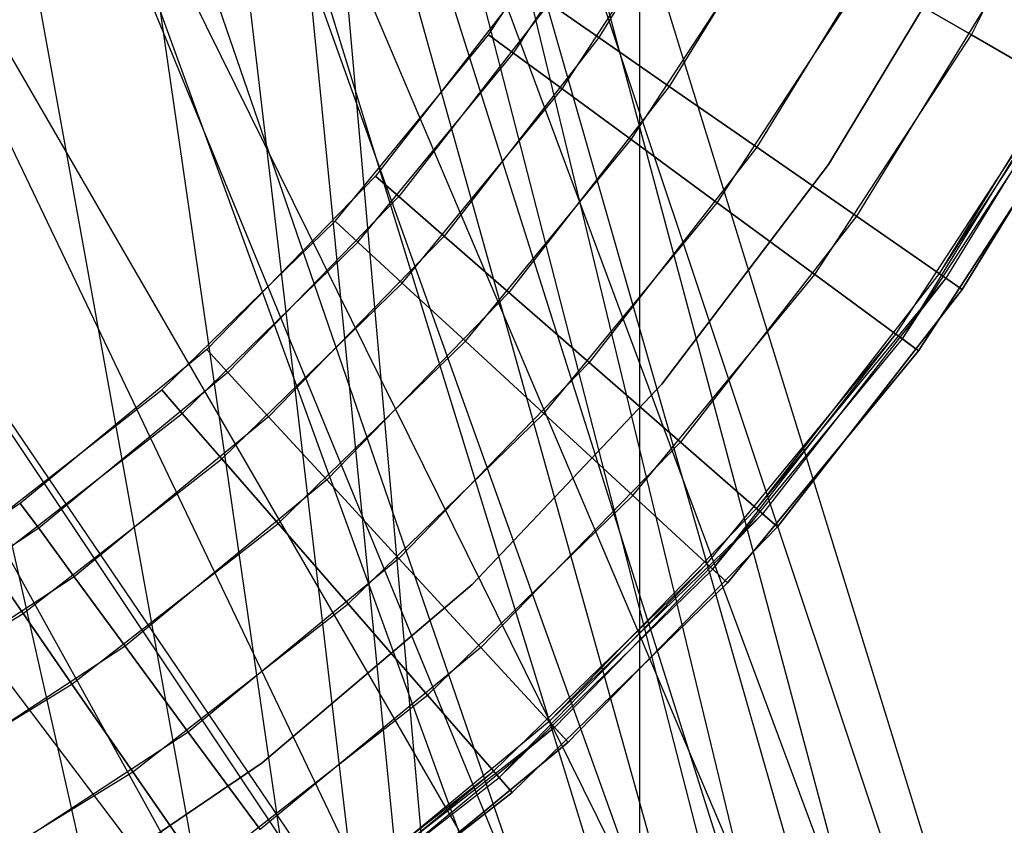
# Model space of a CAD drawing. Extents: x 0.1 to 12.1, y -6 to 6.
# Tile 56 of 181: x 6.32 to 6.513, y -0.41 to -0.252. Entities that reach past the tile are written whole.
import ezdxf

# ---------------------------------------------------------------- set-up
doc = ezdxf.new("R2010")
doc.units = 0
doc.header["$LTSCALE"] = 2.54
doc.layers.get('0').update_dxf_attribs({"linetype": 'CONTINUOUS'})

# ---------------------------------------------------------------- blocks, each defined once
blk = doc.blocks.new('DROPS_COLOR_C_STL')
at = {"color": 0}
for p, q in [((6.44165, 0.9, 26.53297), (6.44165, -0.9, 26.53297)), ((6.44165, 0.9, 26.53297), (6.44165, -0.9, 26.53297)), ((6.36005, 0.03169, 14.5157), (6.60093, -0.74735, 14.53262)), ((6.36005, 0.03169, 14.5157), (6.60093, -0.74735, 14.53262)), ((6.60097, -0.86832, 26.48376), (6.36005, 0.03169, 26.50069)), ((6.60097, -0.86832, 26.48376), (6.36005, 0.03169, 26.50069)), ((6.60097, -0.86832, 26.48376), (6.35634, -0.01532, 26.50087)), ((6.60097, -0.86832, 26.48376), (6.35634, -0.01532, 26.50087)), ((6.35638, -0.01508, 14.51552), (6.60093, -0.74735, 14.53262)), ((6.35638, -0.01508, 14.51552), (6.60093, -0.74735, 14.53262)), ((6.3644, -0.01744, 35.53691), (6.56624, -0.8516, 35.55722)), ((6.3644, -0.01744, 35.53691), (6.56624, -0.8516, 35.55722)), ((6.36421, -0.02047, 26.5286), (6.44165, -0.9, 26.53297)), ((6.36421, -0.02047, 26.5286), (6.44165, -0.9, 26.53297)), ((6.36032, -0.05223, 35.5366), (6.56624, -0.8516, 35.55722)), ((6.36032, -0.05223, 35.5366), (6.56624, -0.8516, 35.55722)), ((6.34537, -0.06102, 14.51498), (6.60093, -0.74735, 14.53262)), ((6.34537, -0.06102, 14.51498), (6.60093, -0.74735, 14.53262)), ((6.34537, -0.06102, 26.50141), (6.60097, -0.86832, 26.48376)), ((6.34537, -0.06102, 26.50141), (6.60097, -0.86832, 26.48376)), ((6.3586, -0.0612, 26.52832), (6.44165, -0.9, 26.53297)), ((6.3586, -0.0612, 26.52832), (6.44165, -0.9, 26.53297)), ((6.3523, -0.08604, 35.53602), (6.56624, -0.8516, 35.55722)), ((6.3523, -0.08604, 35.53602), (6.56624, -0.8516, 35.55722)), ((6.34758, -0.10046, 26.52779), (6.44165, -0.9, 26.53297)), ((6.34758, -0.10046, 26.52779), (6.44165, -0.9, 26.53297)), ((6.60093, -0.74735, 14.53262), (6.32743, -0.10435, 14.51416)), ((6.60093, -0.74735, 14.53262), (6.32743, -0.10435, 14.51416)), ((6.32729, -0.10463, 26.50224), (6.60097, -0.86832, 26.48376)), ((6.32729, -0.10463, 26.50224), (6.60097, -0.86832, 26.48376)), ((6.56624, -0.8516, 35.55722), (6.34042, -0.11872, 35.53518)), ((6.56624, -0.8516, 35.55722), (6.34042, -0.11872, 35.53518)), ((6.33123, -0.1381, 26.52704), (6.44165, -0.9, 26.53297)), ((6.33123, -0.1381, 26.52704), (6.44165, -0.9, 26.53297)), ((6.60093, -0.74735, 14.53262), (6.30275, -0.14465, 14.51311)), ((6.60093, -0.74735, 14.53262), (6.30275, -0.14465, 14.51311)), ((6.30275, -0.14465, 26.50328), (6.60097, -0.86832, 26.48376)), ((6.30275, -0.14465, 26.50328), (6.60097, -0.86832, 26.48376)), ((6.32471, -0.15, 35.53413), (6.56624, -0.8516, 35.55722)), ((6.32471, -0.15, 35.53413), (6.56624, -0.8516, 35.55722)), ((6.31607, -0.16407, 35.53357), (6.56624, -0.8516, 35.55722)), ((6.31607, -0.16407, 35.53357), (6.56624, -0.8516, 35.55722)), ((6.31, -0.173, 26.52614), (6.44165, -0.9, 26.53297)), ((6.31, -0.173, 26.52614), (6.44165, -0.9, 26.53297)), ((6.27206, -0.18056, 26.50445), (6.60097, -0.86832, 26.48376)), ((6.27206, -0.18056, 26.50445), (6.60097, -0.86832, 26.48376)), ((6.27229, -0.18033, 14.51195), (6.60093, -0.74735, 14.53262)), ((6.27229, -0.18033, 14.51195), (6.60093, -0.74735, 14.53262)), ((6.28424, -0.20468, 26.52514), (6.44165, -0.9, 26.53297)), ((6.28424, -0.20468, 26.52514), (6.44165, -0.9, 26.53297)), ((6.5068, -0.25513, 164.30306), (6.53218, -0.20497, 164.30306)), ((6.5068, -0.25513, 164.30306), (6.53218, -0.20497, 164.30306)), ((6.5068, -0.25513, 164.50793), (6.53218, -0.20497, 164.50793)), ((6.5068, -0.25513, 164.50793), (6.53218, -0.20497, 164.50793)), ((6.23638, -0.21102, 14.51079), (6.59633, -0.74988, 14.53221)), ((6.23638, -0.21102, 14.51079), (6.59633, -0.74988, 14.53221)), ((6.23638, -0.21102, 14.51079), (6.60093, -0.74735, 14.53262)), ((6.23638, -0.21102, 14.51079), (6.60093, -0.74735, 14.53262)), ((6.23638, -0.21102, 26.5056), (6.60097, -0.86832, 26.48376)), ((6.23638, -0.21102, 26.5056), (6.60097, -0.86832, 26.48376)), ((6.4595, -0.21355, 11.05443), (6.43362, -0.25566, 11.05443)), ((6.4595, -0.21355, 11.05443), (6.43362, -0.25566, 11.05443)), ((6.4595, -0.21355, 10.93457), (6.43362, -0.25566, 10.93457)), ((6.4595, -0.21355, 10.93457), (6.43362, -0.25566, 10.93457)), ((6.412, -0.25512, 164.39279), (6.43796, -0.21538, 164.39279)), ((6.412, -0.25512, 164.41821), (6.43796, -0.21538, 164.41821)), ((6.412, -0.25512, 164.39279), (6.43796, -0.21538, 164.39279)), ((6.412, -0.25512, 164.41821), (6.43796, -0.21538, 164.41821)), ((6.41691, -0.25872, 164.36809), (6.44323, -0.21843, 164.36809)), ((6.41691, -0.25872, 164.36809), (6.44323, -0.21843, 164.36809)), ((6.41691, -0.25872, 164.44291), (6.44323, -0.21843, 164.44291)), ((6.41691, -0.25872, 164.44291), (6.44323, -0.21843, 164.44291)), ((6.47434, -0.22157, 11.07347), (6.44748, -0.26527, 11.07347)), ((6.47434, -0.22157, 11.07347), (6.44748, -0.26527, 11.07347)), ((6.47434, -0.22157, 10.91553), (6.44748, -0.26527, 10.91553)), ((6.47434, -0.22157, 10.91553), (6.44748, -0.26527, 10.91553)), ((6.42643, -0.26572, 164.34557), (6.45347, -0.22434, 164.34557)), ((6.42643, -0.26572, 164.34557), (6.45347, -0.22434, 164.34557)), ((6.42643, -0.26572, 164.46543), (6.45347, -0.22434, 164.46543)), ((6.42643, -0.26572, 164.46543), (6.45347, -0.22434, 164.46543)), ((6.2036, -0.23174, 14.50991), (6.59633, -0.74988, 14.53221)), ((6.2036, -0.23174, 14.50991), (6.59633, -0.74988, 14.53221)), ((6.49275, -0.23153, 11.08792), (6.46468, -0.2772, 11.08792)), ((6.49275, -0.23153, 11.08792), (6.46468, -0.2772, 11.08792)), ((6.49275, -0.23153, 10.90108), (6.46468, -0.2772, 10.90108)), ((6.49275, -0.23153, 10.90108), (6.46468, -0.2772, 10.90108)), ((6.44002, -0.27571, 164.32654), (6.46808, -0.23277, 164.32654)), ((6.44002, -0.27571, 164.32654), (6.46808, -0.23277, 164.32654)), ((6.44002, -0.27571, 164.48447), (6.46808, -0.23277, 164.48447)), ((6.44002, -0.27571, 164.48447), (6.46808, -0.23277, 164.48447)), ((6.47875, -0.28059, 35.52113), (6.50666, -0.2342, 35.52113)), ((6.50666, -0.2342, 32.52113), (6.47875, -0.28059, 32.52113)), ((6.47875, -0.28059, 35.52113), (6.50666, -0.2342, 35.52113)), ((6.50666, -0.2342, 32.52113), (6.47875, -0.28059, 32.52113)), ((6.47875, -0.28059, 15.10455), (6.50666, -0.2342, 15.10455)), ((6.50666, -0.2342, 12.10455), (6.47875, -0.28059, 12.10455)), ((6.47875, -0.28059, 15.10455), (6.50666, -0.2342, 15.10455)), ((6.50666, -0.2342, 12.10455), (6.47875, -0.28059, 12.10455)), ((6.45689, -0.28811, 164.31208), (6.4862, -0.24324, 164.31208)), ((6.45689, -0.28811, 164.31208), (6.4862, -0.24324, 164.31208)), ((6.45689, -0.28811, 164.49891), (6.4862, -0.24324, 164.49891)), ((6.45689, -0.28811, 164.49891), (6.4862, -0.24324, 164.49891)), ((6.51366, -0.24285, 11.09694), (6.48422, -0.29075, 11.09694)), ((6.51366, -0.24285, 11.09694), (6.48422, -0.29075, 11.09694)), ((6.51366, -0.24285, 10.89207), (6.48422, -0.29075, 10.89207)), ((6.51366, -0.24285, 10.89207), (6.48422, -0.29075, 10.89207)), ((6.4862, -0.24324, 164.31208), (6.5068, -0.25513, 164.30306)), ((6.4862, -0.24324, 164.31208), (6.5068, -0.25513, 164.30306)), ((6.5068, -0.25513, 164.50793), (6.4862, -0.24324, 164.49891)), ((6.5068, -0.25513, 164.50793), (6.4862, -0.24324, 164.49891)), ((6.4189, -0.24546, 11.00722), (6.38975, -0.28291, 11.00722)), ((6.4189, -0.24546, 10.98178), (6.38975, -0.28291, 10.98178)), ((6.4189, -0.24546, 11.00722), (6.38975, -0.28291, 11.00722)), ((6.4189, -0.24546, 10.98178), (6.38975, -0.28291, 10.98178)), ((6.4239, -0.24892, 11.03191), (6.39434, -0.28691, 11.03191)), ((6.4239, -0.24892, 11.03191), (6.39434, -0.28691, 11.03191)), ((6.4239, -0.24892, 10.95709), (6.39434, -0.28691, 10.95709)), ((6.4239, -0.24892, 10.95709), (6.39434, -0.28691, 10.95709)), ((6.4239, -0.24892, 11.03191), (6.43362, -0.25566, 11.05443)), ((6.4239, -0.24892, 11.03191), (6.43362, -0.25566, 11.05443)), ((6.43362, -0.25566, 10.93457), (6.4239, -0.24892, 10.95709)), ((6.43362, -0.25566, 10.93457), (6.4239, -0.24892, 10.95709)), ((6.53103, -0.25225, 10.9945), (6.50045, -0.302, 10.9945)), ((6.53244, -0.25302, 10.99839), (6.50045, -0.302, 10.9945)), ((6.53244, -0.25302, 10.99061), (6.50177, -0.30292, 10.99061)), ((6.53244, -0.25302, 10.99061), (6.50177, -0.30292, 10.99061)), ((6.53244, -0.25302, 10.99839), (6.50177, -0.30292, 10.99839)), ((6.53244, -0.25302, 10.99839), (6.50177, -0.30292, 10.99839)), ((6.38183, -0.29175, 164.39279), (6.412, -0.25512, 164.39279)), ((6.38183, -0.29175, 164.41821), (6.412, -0.25512, 164.41821)), ((6.38183, -0.29175, 164.39279), (6.412, -0.25512, 164.39279)), ((6.38183, -0.29175, 164.41821), (6.412, -0.25512, 164.41821)), ((6.412, -0.25512, 164.39279), (6.41691, -0.25872, 164.36809)), ((6.412, -0.25512, 164.39279), (6.41691, -0.25872, 164.36809)), ((6.412, -0.25512, 164.41821), (6.412, -0.25512, 164.39279)), ((6.412, -0.25512, 164.41821), (6.412, -0.25512, 164.39279)), ((6.41691, -0.25872, 164.44291), (6.412, -0.25512, 164.41821)), ((6.41691, -0.25872, 164.44291), (6.412, -0.25512, 164.41821)), ((6.47605, -0.30219, 164.30306), (6.5068, -0.25513, 164.30306)), ((6.47605, -0.30219, 164.30306), (6.5068, -0.25513, 164.30306)), ((6.47605, -0.30219, 164.50793), (6.5068, -0.25513, 164.50793)), ((6.47605, -0.30219, 164.50793), (6.5068, -0.25513, 164.50793)), ((6.50497, -0.30513, 11), (6.53586, -0.25487, 11)), ((6.53586, -0.25487, 11.1), (6.50497, -0.30513, 11.1)), ((6.50497, -0.30513, 10.889), (6.53586, -0.25487, 10.889)), ((6.53586, -0.25487, 11.1), (6.50497, -0.30513, 11.1)), ((6.50497, -0.30513, 10.889), (6.53586, -0.25487, 10.889)), ((6.53586, -0.25487, 10.989), (6.50497, -0.30513, 10.989)), ((6.53586, -0.25487, 10.989), (6.50497, -0.30513, 10.989)), ((6.50497, -0.30513, 11), (6.53586, -0.25487, 11)), ((6.5068, -0.25513, 164.30306), (6.52866, -0.26775, 164.3)), ((6.5068, -0.25513, 164.30306), (6.52866, -0.26775, 164.3)), ((6.52866, -0.26775, 164.511), (6.5068, -0.25513, 164.50793)), ((6.52866, -0.26775, 164.511), (6.5068, -0.25513, 164.50793)), ((6.43362, -0.25566, 11.05443), (6.40325, -0.29467, 11.05443)), ((6.43362, -0.25566, 11.05443), (6.40325, -0.29467, 11.05443)), ((6.43362, -0.25566, 10.93457), (6.40325, -0.29467, 10.93457)), ((6.43362, -0.25566, 10.93457), (6.40325, -0.29467, 10.93457)), ((6.43362, -0.25566, 11.05443), (6.44748, -0.26527, 11.07347)), ((6.43362, -0.25566, 11.05443), (6.44748, -0.26527, 11.07347)), ((6.44748, -0.26527, 10.91553), (6.43362, -0.25566, 10.93457)), ((6.44748, -0.26527, 10.91553), (6.43362, -0.25566, 10.93457)), ((6.38631, -0.29587, 164.36809), (6.41691, -0.25872, 164.36809)), ((6.38631, -0.29587, 164.36809), (6.41691, -0.25872, 164.36809)), ((6.38631, -0.29587, 164.44291), (6.41691, -0.25872, 164.44291)), ((6.38631, -0.29587, 164.44291), (6.41691, -0.25872, 164.44291)), ((6.41691, -0.25872, 164.36809), (6.42643, -0.26572, 164.34557)), ((6.41691, -0.25872, 164.36809), (6.42643, -0.26572, 164.34557)), ((6.42643, -0.26572, 164.46543), (6.41691, -0.25872, 164.44291)), ((6.42643, -0.26572, 164.46543), (6.41691, -0.25872, 164.44291)), ((6.39501, -0.30388, 164.34557), (6.42643, -0.26572, 164.34557)), ((6.39501, -0.30388, 164.34557), (6.42643, -0.26572, 164.34557)), ((6.39501, -0.30388, 164.46543), (6.42643, -0.26572, 164.46543)), ((6.39501, -0.30388, 164.46543), (6.42643, -0.26572, 164.46543)), ((6.44748, -0.26527, 11.07347), (6.41597, -0.30574, 11.07347)), ((6.44748, -0.26527, 11.07347), (6.41597, -0.30574, 11.07347)), ((6.44748, -0.26527, 10.91553), (6.41597, -0.30574, 10.91553)), ((6.44748, -0.26527, 10.91553), (6.41597, -0.30574, 10.91553)), ((6.42643, -0.26572, 164.34557), (6.44002, -0.27571, 164.32654)), ((6.42643, -0.26572, 164.34557), (6.44002, -0.27571, 164.32654)), ((6.44002, -0.27571, 164.48447), (6.42643, -0.26572, 164.46543)), ((6.44002, -0.27571, 164.48447), (6.42643, -0.26572, 164.46543)), ((6.44748, -0.26527, 11.07347), (6.46468, -0.2772, 11.08792)), ((6.44748, -0.26527, 11.07347), (6.46468, -0.2772, 11.08792)), ((6.46468, -0.2772, 10.90108), (6.44748, -0.26527, 10.91553)), ((6.46468, -0.2772, 10.90108), (6.44748, -0.26527, 10.91553)), ((6.49196, -0.31388, 164.40551), (6.5239, -0.265, 164.40551)), ((6.49326, -0.31484, 164.40161), (6.5239, -0.265, 164.40551)), ((6.49326, -0.31484, 164.40939), (6.52529, -0.26581, 164.40939)), ((6.49326, -0.31484, 164.40939), (6.52529, -0.26581, 164.40939)), ((6.49326, -0.31484, 164.40161), (6.52529, -0.26581, 164.40161)), ((6.49326, -0.31484, 164.40161), (6.52529, -0.26581, 164.40161)), ((6.52866, -0.26775, 164.4), (6.49639, -0.31714, 164.4)), ((6.49639, -0.31714, 164.3), (6.52866, -0.26775, 164.3)), ((6.52866, -0.26775, 164.511), (6.49639, -0.31714, 164.511)), ((6.49639, -0.31714, 164.3), (6.52866, -0.26775, 164.3)), ((6.52866, -0.26775, 164.511), (6.49639, -0.31714, 164.511)), ((6.49639, -0.31714, 164.411), (6.52866, -0.26775, 164.411)), ((6.49639, -0.31714, 164.411), (6.52866, -0.26775, 164.411)), ((6.52866, -0.26775, 164.4), (6.49639, -0.31714, 164.4)), ((6.40742, -0.3153, 164.32654), (6.44002, -0.27571, 164.32654)), ((6.40742, -0.3153, 164.32654), (6.44002, -0.27571, 164.32654)), ((6.40742, -0.3153, 164.48447), (6.44002, -0.27571, 164.48447)), ((6.40742, -0.3153, 164.48447), (6.44002, -0.27571, 164.48447)), ((6.44002, -0.27571, 164.32654), (6.45689, -0.28811, 164.31208)), ((6.44002, -0.27571, 164.32654), (6.45689, -0.28811, 164.31208)), ((6.45689, -0.28811, 164.49891), (6.44002, -0.27571, 164.48447)), ((6.45689, -0.28811, 164.49891), (6.44002, -0.27571, 164.48447)), ((6.46468, -0.2772, 11.08792), (6.43176, -0.31949, 11.08792)), ((6.46468, -0.2772, 11.08792), (6.43176, -0.31949, 11.08792)), ((6.46468, -0.2772, 10.90108), (6.43176, -0.31949, 10.90108)), ((6.46468, -0.2772, 10.90108), (6.43176, -0.31949, 10.90108)), ((6.46468, -0.2772, 11.08792), (6.48422, -0.29075, 11.09694)), ((6.46468, -0.2772, 11.08792), (6.48422, -0.29075, 11.09694)), ((6.48422, -0.29075, 10.89207), (6.46468, -0.2772, 10.90108)), ((6.48422, -0.29075, 10.89207), (6.46468, -0.2772, 10.90108)), ((6.44599, -0.32369, 35.52113), (6.47875, -0.28059, 35.52113)), ((6.47875, -0.28059, 32.52113), (6.44599, -0.32369, 32.52113)), ((6.44599, -0.32369, 35.52113), (6.47875, -0.28059, 35.52113)), ((6.47875, -0.28059, 32.52113), (6.44599, -0.32369, 32.52113)), ((6.44599, -0.32369, 15.10455), (6.47875, -0.28059, 15.10455)), ((6.47875, -0.28059, 12.10455), (6.44599, -0.32369, 12.10455)), ((6.44599, -0.32369, 15.10455), (6.47875, -0.28059, 15.10455)), ((6.47875, -0.28059, 12.10455), (6.44599, -0.32369, 12.10455)), ((6.47875, -0.28059, 35.52113), (6.47875, -0.28059, 32.52113)), ((6.47875, -0.28059, 35.52113), (6.47875, -0.28059, 32.52113)), ((6.47875, -0.28059, 15.10455), (6.47875, -0.28059, 12.10455)), ((6.47875, -0.28059, 15.10455), (6.47875, -0.28059, 12.10455)), ((6.38975, -0.28291, 11.00722), (6.35666, -0.31693, 11.00722)), ((6.38975, -0.28291, 10.98178), (6.35666, -0.31693, 10.98178)), ((6.38975, -0.28291, 11.00722), (6.35666, -0.31693, 11.00722)), ((6.38975, -0.28291, 10.98178), (6.35666, -0.31693, 10.98178)), ((6.38975, -0.28291, 11.00722), (6.39434, -0.28691, 11.03191)), ((6.38975, -0.28291, 11.00722), (6.39434, -0.28691, 11.03191)), ((6.38975, -0.28291, 10.98178), (6.38975, -0.28291, 11.00722)), ((6.38975, -0.28291, 10.98178), (6.38975, -0.28291, 11.00722)), ((6.39434, -0.28691, 10.95709), (6.38975, -0.28291, 10.98178)), ((6.39434, -0.28691, 10.95709), (6.38975, -0.28291, 10.98178)), ((6.39434, -0.28691, 11.03191), (6.36078, -0.32141, 11.03191)), ((6.39434, -0.28691, 11.03191), (6.36078, -0.32141, 11.03191)), ((6.39434, -0.28691, 10.95709), (6.36078, -0.32141, 10.95709)), ((6.39434, -0.28691, 10.95709), (6.36078, -0.32141, 10.95709)), ((6.39434, -0.28691, 11.03191), (6.40325, -0.29467, 11.05443)), ((6.39434, -0.28691, 11.03191), (6.40325, -0.29467, 11.05443)), ((6.40325, -0.29467, 10.93457), (6.39434, -0.28691, 10.95709)), ((6.40325, -0.29467, 10.93457), (6.39434, -0.28691, 10.95709)), ((6.42281, -0.32948, 164.31208), (6.45689, -0.28811, 164.31208)), ((6.42281, -0.32948, 164.31208), (6.45689, -0.28811, 164.31208)), ((6.42281, -0.32948, 164.49891), (6.45689, -0.28811, 164.49891)), ((6.42281, -0.32948, 164.49891), (6.45689, -0.28811, 164.49891)), ((6.45689, -0.28811, 164.31208), (6.47605, -0.30219, 164.30306)), ((6.45689, -0.28811, 164.31208), (6.47605, -0.30219, 164.30306)), ((6.47605, -0.30219, 164.50793), (6.45689, -0.28811, 164.49891)), ((6.47605, -0.30219, 164.50793), (6.45689, -0.28811, 164.49891)), ((6.34781, -0.32485, 164.39279), (6.38183, -0.29175, 164.39279)), ((6.34781, -0.32485, 164.41821), (6.38183, -0.29175, 164.41821)), ((6.34781, -0.32485, 164.39279), (6.38183, -0.29175, 164.39279)), ((6.34781, -0.32485, 164.41821), (6.38183, -0.29175, 164.41821)), ((6.38183, -0.29175, 164.39279), (6.38631, -0.29587, 164.36809)), ((6.38183, -0.29175, 164.39279), (6.38631, -0.29587, 164.36809)), ((6.38183, -0.29175, 164.41821), (6.38183, -0.29175, 164.39279)), ((6.38183, -0.29175, 164.41821), (6.38183, -0.29175, 164.39279)), ((6.38631, -0.29587, 164.44291), (6.38183, -0.29175, 164.41821)), ((6.38631, -0.29587, 164.44291), (6.38183, -0.29175, 164.41821)), ((6.48422, -0.29075, 11.09694), (6.44969, -0.33511, 11.09694)), ((6.48422, -0.29075, 11.09694), (6.44969, -0.33511, 11.09694)), ((6.48422, -0.29075, 10.89207), (6.44969, -0.33511, 10.89207)), ((6.48422, -0.29075, 10.89207), (6.44969, -0.33511, 10.89207)), ((6.48422, -0.29075, 11.09694), (6.50497, -0.30513, 11.1)), ((6.48422, -0.29075, 11.09694), (6.50497, -0.30513, 11.1)), ((6.50497, -0.30513, 10.889), (6.48422, -0.29075, 10.89207)), ((6.50497, -0.30513, 10.889), (6.48422, -0.29075, 10.89207)), ((6.40325, -0.29467, 11.05443), (6.36879, -0.3301, 11.05443)), ((6.40325, -0.29467, 11.05443), (6.36879, -0.3301, 11.05443)), ((6.40325, -0.29467, 10.93457), (6.36879, -0.3301, 10.93457)), ((6.40325, -0.29467, 10.93457), (6.36879, -0.3301, 10.93457)), ((6.40325, -0.29467, 11.05443), (6.41597, -0.30574, 11.07347)), ((6.40325, -0.29467, 11.05443), (6.41597, -0.30574, 11.07347)), ((6.41597, -0.30574, 10.91553), (6.40325, -0.29467, 10.93457)), ((6.41597, -0.30574, 10.91553), (6.40325, -0.29467, 10.93457)), ((6.35181, -0.32944, 164.36809), (6.38631, -0.29587, 164.36809)), ((6.35181, -0.32944, 164.36809), (6.38631, -0.29587, 164.36809)), ((6.35181, -0.32944, 164.44291), (6.38631, -0.29587, 164.44291)), ((6.35181, -0.32944, 164.44291), (6.38631, -0.29587, 164.44291)), ((6.38631, -0.29587, 164.36809), (6.39501, -0.30388, 164.34557)), ((6.38631, -0.29587, 164.36809), (6.39501, -0.30388, 164.34557)), ((6.39501, -0.30388, 164.46543), (6.38631, -0.29587, 164.44291)), ((6.39501, -0.30388, 164.46543), (6.38631, -0.29587, 164.44291)), ((6.44031, -0.34558, 164.30306), (6.47605, -0.30219, 164.30306)), ((6.44031, -0.34558, 164.30306), (6.47605, -0.30219, 164.30306)), ((6.44031, -0.34558, 164.50793), (6.47605, -0.30219, 164.50793)), ((6.44031, -0.34558, 164.50793), (6.47605, -0.30219, 164.50793)), ((6.50045, -0.302, 10.9945), (6.46458, -0.34808, 10.9945)), ((6.50177, -0.30292, 10.99839), (6.46458, -0.34808, 10.9945)), ((6.50177, -0.30292, 10.99061), (6.4658, -0.34914, 10.99061)), ((6.50177, -0.30292, 10.99061), (6.4658, -0.34914, 10.99061)), ((6.50177, -0.30292, 10.99839), (6.4658, -0.34914, 10.99839)), ((6.50177, -0.30292, 10.99839), (6.4658, -0.34914, 10.99839)), ((6.47605, -0.30219, 164.30306), (6.49639, -0.31714, 164.3)), ((6.47605, -0.30219, 164.30306), (6.49639, -0.31714, 164.3)), ((6.49639, -0.31714, 164.511), (6.47605, -0.30219, 164.50793)), ((6.49639, -0.31714, 164.511), (6.47605, -0.30219, 164.50793)), ((6.50045, -0.302, 10.9945), (6.50177, -0.30292, 10.99061)), ((6.50045, -0.302, 10.9945), (6.50177, -0.30292, 10.99061)), ((6.50177, -0.30292, 10.99839), (6.50045, -0.302, 10.9945)), ((6.50177, -0.30292, 10.99061), (6.50497, -0.30513, 10.989)), ((6.50177, -0.30292, 10.99061), (6.50497, -0.30513, 10.989)), ((6.50497, -0.30513, 11), (6.50177, -0.30292, 10.99839)), ((6.50497, -0.30513, 11), (6.50177, -0.30292, 10.99839)), ((6.35957, -0.33835, 164.34557), (6.39501, -0.30388, 164.34557)), ((6.35957, -0.33835, 164.34557), (6.39501, -0.30388, 164.34557)), ((6.35957, -0.33835, 164.46543), (6.39501, -0.30388, 164.46543)), ((6.35957, -0.33835, 164.46543), (6.39501, -0.30388, 164.46543)), ((6.39501, -0.30388, 164.34557), (6.40742, -0.3153, 164.32654)), ((6.39501, -0.30388, 164.34557), (6.40742, -0.3153, 164.32654)), ((6.40742, -0.3153, 164.48447), (6.39501, -0.30388, 164.46543)), ((6.40742, -0.3153, 164.48447), (6.39501, -0.30388, 164.46543)), ((6.46873, -0.35169, 11), (6.50497, -0.30513, 11)), ((6.50497, -0.30513, 11.1), (6.46873, -0.35169, 11.1)), ((6.46873, -0.35169, 10.889), (6.50497, -0.30513, 10.889)), ((6.50497, -0.30513, 11.1), (6.46873, -0.35169, 11.1)), ((6.46873, -0.35169, 10.889), (6.50497, -0.30513, 10.889)), ((6.50497, -0.30513, 10.989), (6.46873, -0.35169, 10.989)), ((6.50497, -0.30513, 10.989), (6.46873, -0.35169, 10.989)), ((6.46873, -0.35169, 11), (6.50497, -0.30513, 11)), ((6.41597, -0.30574, 11.07347), (6.38021, -0.34251, 11.07347)), ((6.41597, -0.30574, 11.07347), (6.38021, -0.34251, 11.07347)), ((6.41597, -0.30574, 10.91553), (6.38021, -0.34251, 10.91553)), ((6.41597, -0.30574, 10.91553), (6.38021, -0.34251, 10.91553)), ((6.41597, -0.30574, 11.07347), (6.43176, -0.31949, 11.08792)), ((6.41597, -0.30574, 11.07347), (6.43176, -0.31949, 11.08792)), ((6.43176, -0.31949, 10.90108), (6.41597, -0.30574, 10.91553)), ((6.43176, -0.31949, 10.90108), (6.41597, -0.30574, 10.91553)), ((6.45484, -0.35896, 164.40551), (6.49196, -0.31388, 164.40551)), ((6.45602, -0.36005, 164.40161), (6.49196, -0.31388, 164.40551)), ((6.45602, -0.36005, 164.40939), (6.49326, -0.31484, 164.40939)), ((6.45602, -0.36005, 164.40939), (6.49326, -0.31484, 164.40939)), ((6.45602, -0.36005, 164.40161), (6.49326, -0.31484, 164.40161)), ((6.45602, -0.36005, 164.40161), (6.49326, -0.31484, 164.40161)), ((6.49196, -0.31388, 164.40551), (6.49326, -0.31484, 164.40939)), ((6.49196, -0.31388, 164.40551), (6.49326, -0.31484, 164.40939)), ((6.49326, -0.31484, 164.40161), (6.49196, -0.31388, 164.40551)), ((6.49326, -0.31484, 164.40939), (6.49639, -0.31714, 164.411)), ((6.49326, -0.31484, 164.40939), (6.49639, -0.31714, 164.411)), ((6.49639, -0.31714, 164.4), (6.49326, -0.31484, 164.40161)), ((6.49639, -0.31714, 164.4), (6.49326, -0.31484, 164.40161)), ((6.35666, -0.31693, 11.00722), (6.32002, -0.3471, 11.00722)), ((6.35666, -0.31693, 10.98178), (6.32002, -0.3471, 10.98178)), ((6.35666, -0.31693, 11.00722), (6.32002, -0.3471, 11.00722)), ((6.35666, -0.31693, 10.98178), (6.32002, -0.3471, 10.98178)), ((6.35666, -0.31693, 11.00722), (6.36078, -0.32141, 11.03191)), ((6.35666, -0.31693, 11.00722), (6.36078, -0.32141, 11.03191)), ((6.35666, -0.31693, 10.98178), (6.35666, -0.31693, 11.00722)), ((6.35666, -0.31693, 10.98178), (6.35666, -0.31693, 11.00722)), ((6.36078, -0.32141, 10.95709), (6.35666, -0.31693, 10.98178)), ((6.36078, -0.32141, 10.95709), (6.35666, -0.31693, 10.98178)), ((6.37065, -0.35107, 164.32654), (6.40742, -0.3153, 164.32654)), ((6.37065, -0.35107, 164.32654), (6.40742, -0.3153, 164.32654)), ((6.37065, -0.35107, 164.48447), (6.40742, -0.3153, 164.48447)), ((6.37065, -0.35107, 164.48447), (6.40742, -0.3153, 164.48447)), ((6.40742, -0.3153, 164.32654), (6.42281, -0.32948, 164.31208)), ((6.40742, -0.3153, 164.32654), (6.42281, -0.32948, 164.31208)), ((6.42281, -0.32948, 164.49891), (6.40742, -0.3153, 164.48447)), ((6.42281, -0.32948, 164.49891), (6.40742, -0.3153, 164.48447)), ((6.49639, -0.31714, 164.4), (6.45889, -0.36268, 164.4)), ((6.45889, -0.36268, 164.3), (6.49639, -0.31714, 164.3)), ((6.49639, -0.31714, 164.511), (6.45889, -0.36268, 164.511)), ((6.45889, -0.36268, 164.3), (6.49639, -0.31714, 164.3)), ((6.49639, -0.31714, 164.511), (6.45889, -0.36268, 164.511)), ((6.45889, -0.36268, 164.411), (6.49639, -0.31714, 164.411)), ((6.45889, -0.36268, 164.411), (6.49639, -0.31714, 164.411)), ((6.49639, -0.31714, 164.4), (6.45889, -0.36268, 164.4)), ((6.43176, -0.31949, 11.08792), (6.39438, -0.35791, 11.08792)), ((6.43176, -0.31949, 11.08792), (6.39438, -0.35791, 11.08792)), ((6.43176, -0.31949, 10.90108), (6.39438, -0.35791, 10.90108)), ((6.43176, -0.31949, 10.90108), (6.39438, -0.35791, 10.90108)), ((6.43176, -0.31949, 11.08792), (6.44969, -0.33511, 11.09694)), ((6.43176, -0.31949, 11.08792), (6.44969, -0.33511, 11.09694)), ((6.44969, -0.33511, 10.89207), (6.43176, -0.31949, 10.90108)), ((6.44969, -0.33511, 10.89207), (6.43176, -0.31949, 10.90108)), ((6.36078, -0.32141, 11.03191), (6.32363, -0.352, 11.03191)), ((6.36078, -0.32141, 11.03191), (6.32363, -0.352, 11.03191)), ((6.36078, -0.32141, 10.95709), (6.32363, -0.352, 10.95709)), ((6.36078, -0.32141, 10.95709), (6.32363, -0.352, 10.95709)), ((6.36078, -0.32141, 11.03191), (6.36879, -0.3301, 11.05443)), ((6.36078, -0.32141, 11.03191), (6.36879, -0.3301, 11.05443)), ((6.36879, -0.3301, 10.93457), (6.36078, -0.32141, 10.95709)), ((6.36879, -0.3301, 10.93457), (6.36078, -0.32141, 10.95709)), ((6.31036, -0.354, 164.39279), (6.34781, -0.32485, 164.39279)), ((6.31036, -0.354, 164.41821), (6.34781, -0.32485, 164.41821)), ((6.31036, -0.354, 164.39279), (6.34781, -0.32485, 164.39279)), ((6.31036, -0.354, 164.41821), (6.34781, -0.32485, 164.41821)), ((6.34781, -0.32485, 164.39279), (6.35181, -0.32944, 164.36809)), ((6.34781, -0.32485, 164.39279), (6.35181, -0.32944, 164.36809)), ((6.34781, -0.32485, 164.41821), (6.34781, -0.32485, 164.39279)), ((6.34781, -0.32485, 164.41821), (6.34781, -0.32485, 164.39279)), ((6.35181, -0.32944, 164.44291), (6.34781, -0.32485, 164.41821)), ((6.35181, -0.32944, 164.44291), (6.34781, -0.32485, 164.41821)), ((6.40876, -0.363, 35.52113), (6.44599, -0.32369, 35.52113)), ((6.44599, -0.32369, 32.52113), (6.40876, -0.363, 32.52113)), ((6.40876, -0.363, 35.52113), (6.44599, -0.32369, 35.52113)), ((6.44599, -0.32369, 32.52113), (6.40876, -0.363, 32.52113)), ((6.40876, -0.363, 15.10455), (6.44599, -0.32369, 15.10455)), ((6.44599, -0.32369, 12.10455), (6.40876, -0.363, 12.10455)), ((6.40876, -0.363, 15.10455), (6.44599, -0.32369, 15.10455)), ((6.44599, -0.32369, 12.10455), (6.40876, -0.363, 12.10455)), ((6.44599, -0.32369, 35.52113), (6.44599, -0.32369, 32.52113)), ((6.44599, -0.32369, 35.52113), (6.44599, -0.32369, 32.52113)), ((6.44599, -0.32369, 15.10455), (6.44599, -0.32369, 12.10455)), ((6.44599, -0.32369, 15.10455), (6.44599, -0.32369, 12.10455)), ((6.31383, -0.359, 164.36809), (6.35181, -0.32944, 164.36809)), ((6.31383, -0.359, 164.36809), (6.35181, -0.32944, 164.36809)), ((6.31383, -0.359, 164.44291), (6.35181, -0.32944, 164.44291)), ((6.31383, -0.359, 164.44291), (6.35181, -0.32944, 164.44291)), ((6.36879, -0.3301, 11.05443), (6.33063, -0.36153, 11.05443)), ((6.36879, -0.3301, 11.05443), (6.33063, -0.36153, 11.05443)), ((6.36879, -0.3301, 10.93457), (6.33063, -0.36153, 10.93457)), ((6.36879, -0.3301, 10.93457), (6.33063, -0.36153, 10.93457)), ((6.35181, -0.32944, 164.36809), (6.35957, -0.33835, 164.34557)), ((6.35181, -0.32944, 164.36809), (6.35957, -0.33835, 164.34557)), ((6.35957, -0.33835, 164.46543), (6.35181, -0.32944, 164.44291)), ((6.35957, -0.33835, 164.46543), (6.35181, -0.32944, 164.44291)), ((6.36879, -0.3301, 11.05443), (6.38021, -0.34251, 11.07347)), ((6.36879, -0.3301, 11.05443), (6.38021, -0.34251, 11.07347)), ((6.38021, -0.34251, 10.91553), (6.36879, -0.3301, 10.93457)), ((6.38021, -0.34251, 10.91553), (6.36879, -0.3301, 10.93457)), ((6.3844, -0.36685, 164.31208), (6.42281, -0.32948, 164.31208)), ((6.3844, -0.36685, 164.31208), (6.42281, -0.32948, 164.31208)), ((6.3844, -0.36685, 164.49891), (6.42281, -0.32948, 164.49891)), ((6.3844, -0.36685, 164.49891), (6.42281, -0.32948, 164.49891)), ((6.42281, -0.32948, 164.31208), (6.44031, -0.34558, 164.30306)), ((6.42281, -0.32948, 164.31208), (6.44031, -0.34558, 164.30306)), ((6.44031, -0.34558, 164.50793), (6.42281, -0.32948, 164.49891)), ((6.44031, -0.34558, 164.50793), (6.42281, -0.32948, 164.49891)), ((6.44969, -0.33511, 11.09694), (6.41049, -0.3754, 11.09694)), ((6.44969, -0.33511, 11.09694), (6.41049, -0.3754, 11.09694)), ((6.44969, -0.33511, 10.89207), (6.41049, -0.3754, 10.89207)), ((6.44969, -0.33511, 10.89207), (6.41049, -0.3754, 10.89207)), ((6.44969, -0.33511, 11.09694), (6.46873, -0.35169, 11.1)), ((6.44969, -0.33511, 11.09694), (6.46873, -0.35169, 11.1)), ((6.46873, -0.35169, 10.889), (6.44969, -0.33511, 10.89207)), ((6.46873, -0.35169, 10.889), (6.44969, -0.33511, 10.89207)), ((6.32056, -0.36871, 164.34557), (6.35957, -0.33835, 164.34557)), ((6.32056, -0.36871, 164.34557), (6.35957, -0.33835, 164.34557)), ((6.32056, -0.36871, 164.46543), (6.35957, -0.33835, 164.46543)), ((6.32056, -0.36871, 164.46543), (6.35957, -0.33835, 164.46543)), ((6.35957, -0.33835, 164.34557), (6.37065, -0.35107, 164.32654)), ((6.35957, -0.33835, 164.34557), (6.37065, -0.35107, 164.32654)), ((6.37065, -0.35107, 164.48447), (6.35957, -0.33835, 164.46543)), ((6.37065, -0.35107, 164.48447), (6.35957, -0.33835, 164.46543)), ((6.38021, -0.34251, 11.07347), (6.34062, -0.37512, 11.07347)), ((6.38021, -0.34251, 11.07347), (6.34062, -0.37512, 11.07347)), ((6.38021, -0.34251, 10.91553), (6.34062, -0.37512, 10.91553)), ((6.38021, -0.34251, 10.91553), (6.34062, -0.37512, 10.91553)), ((6.38021, -0.34251, 11.07347), (6.39438, -0.35791, 11.08792)), ((6.38021, -0.34251, 11.07347), (6.39438, -0.35791, 11.08792)), ((6.39438, -0.35791, 10.90108), (6.38021, -0.34251, 10.91553)), ((6.39438, -0.35791, 10.90108), (6.38021, -0.34251, 10.91553)), ((6.40002, -0.38478, 164.30306), (6.44031, -0.34558, 164.30306)), ((6.40002, -0.38478, 164.30306), (6.44031, -0.34558, 164.30306)), ((6.40002, -0.38478, 164.50793), (6.44031, -0.34558, 164.50793)), ((6.40002, -0.38478, 164.50793), (6.44031, -0.34558, 164.50793)), ((6.44031, -0.34558, 164.30306), (6.45889, -0.36268, 164.3)), ((6.44031, -0.34558, 164.30306), (6.45889, -0.36268, 164.3)), ((6.45889, -0.36268, 164.511), (6.44031, -0.34558, 164.50793)), ((6.45889, -0.36268, 164.511), (6.44031, -0.34558, 164.50793)), ((6.32002, -0.3471, 11.00722), (6.28029, -0.37306, 11.00722)), ((6.32002, -0.3471, 10.98178), (6.28029, -0.37306, 10.98178)), ((6.32002, -0.3471, 11.00722), (6.28029, -0.37306, 11.00722)), ((6.32002, -0.3471, 10.98178), (6.28029, -0.37306, 10.98178)), ((6.32002, -0.3471, 11.00722), (6.32363, -0.352, 11.03191)), ((6.32002, -0.3471, 11.00722), (6.32363, -0.352, 11.03191)), ((6.32002, -0.3471, 10.98178), (6.32002, -0.3471, 11.00722)), ((6.32002, -0.3471, 10.98178), (6.32002, -0.3471, 11.00722)), ((6.32363, -0.352, 10.95709), (6.32002, -0.3471, 10.98178)), ((6.32363, -0.352, 10.95709), (6.32002, -0.3471, 10.98178)), ((6.46458, -0.34808, 10.9945), (6.42387, -0.38993, 10.9945)), ((6.4658, -0.34914, 10.99839), (6.42387, -0.38993, 10.9945)), ((6.4658, -0.34914, 10.99061), (6.42496, -0.39112, 10.99061)), ((6.4658, -0.34914, 10.99061), (6.42496, -0.39112, 10.99061)), ((6.4658, -0.34914, 10.99839), (6.42496, -0.39112, 10.99839)), ((6.4658, -0.34914, 10.99839), (6.42496, -0.39112, 10.99839)), ((6.46458, -0.34808, 10.9945), (6.4658, -0.34914, 10.99061)), ((6.46458, -0.34808, 10.9945), (6.4658, -0.34914, 10.99061)), ((6.4658, -0.34914, 10.99839), (6.46458, -0.34808, 10.9945)), ((6.4658, -0.34914, 10.99061), (6.46873, -0.35169, 10.989)), ((6.4658, -0.34914, 10.99061), (6.46873, -0.35169, 10.989)), ((6.46873, -0.35169, 11), (6.4658, -0.34914, 10.99839)), ((6.46873, -0.35169, 11), (6.4658, -0.34914, 10.99839)), ((6.33017, -0.38257, 164.32654), (6.37065, -0.35107, 164.32654)), ((6.33017, -0.38257, 164.32654), (6.37065, -0.35107, 164.32654)), ((6.33017, -0.38257, 164.48447), (6.37065, -0.35107, 164.48447)), ((6.33017, -0.38257, 164.48447), (6.37065, -0.35107, 164.48447)), ((6.37065, -0.35107, 164.32654), (6.3844, -0.36685, 164.31208)), ((6.37065, -0.35107, 164.32654), (6.3844, -0.36685, 164.31208)), ((6.3844, -0.36685, 164.49891), (6.37065, -0.35107, 164.48447)), ((6.3844, -0.36685, 164.49891), (6.37065, -0.35107, 164.48447)), ((6.42759, -0.39398, 11), (6.46873, -0.35169, 11)), ((6.46873, -0.35169, 11.1), (6.42759, -0.39398, 11.1)), ((6.42759, -0.39398, 10.889), (6.46873, -0.35169, 10.889)), ((6.46873, -0.35169, 11.1), (6.42759, -0.39398, 11.1)), ((6.42759, -0.39398, 10.889), (6.46873, -0.35169, 10.889)), ((6.46873, -0.35169, 10.989), (6.42759, -0.39398, 10.989)), ((6.46873, -0.35169, 10.989), (6.42759, -0.39398, 10.989)), ((6.42759, -0.39398, 11), (6.46873, -0.35169, 11)), ((6.32363, -0.352, 11.03191), (6.28333, -0.37833, 11.03191)), ((6.32363, -0.352, 11.03191), (6.28333, -0.37833, 11.03191)), ((6.32363, -0.352, 10.95709), (6.28333, -0.37833, 10.95709)), ((6.32363, -0.352, 10.95709), (6.28333, -0.37833, 10.95709)), ((6.32363, -0.352, 11.03191), (6.33063, -0.36153, 11.05443)), ((6.32363, -0.352, 11.03191), (6.33063, -0.36153, 11.05443)), ((6.33063, -0.36153, 10.93457), (6.32363, -0.352, 10.95709)), ((6.33063, -0.36153, 10.93457), (6.32363, -0.352, 10.95709)), ((6.31383, -0.359, 164.36809), (6.32056, -0.36871, 164.34557)), ((6.31383, -0.359, 164.36809), (6.32056, -0.36871, 164.34557)), ((6.32056, -0.36871, 164.46543), (6.31383, -0.359, 164.44291)), ((6.32056, -0.36871, 164.46543), (6.31383, -0.359, 164.44291)), ((6.39438, -0.35791, 11.08792), (6.35301, -0.39198, 11.08792)), ((6.39438, -0.35791, 11.08792), (6.35301, -0.39198, 11.08792)), ((6.39438, -0.35791, 10.90108), (6.35301, -0.39198, 10.90108)), ((6.39438, -0.35791, 10.90108), (6.35301, -0.39198, 10.90108)), ((6.39438, -0.35791, 11.08792), (6.41049, -0.3754, 11.09694)), ((6.39438, -0.35791, 11.08792), (6.41049, -0.3754, 11.09694)), ((6.41049, -0.3754, 10.89207), (6.39438, -0.35791, 10.90108)), ((6.41049, -0.3754, 10.89207), (6.39438, -0.35791, 10.90108)), ((6.41298, -0.39968, 164.40551), (6.45484, -0.35896, 164.40551)), ((6.41404, -0.40089, 164.40161), (6.45484, -0.35896, 164.40551)), ((6.45484, -0.35896, 164.40551), (6.45602, -0.36005, 164.40939)), ((6.45484, -0.35896, 164.40551), (6.45602, -0.36005, 164.40939)), ((6.45602, -0.36005, 164.40161), (6.45484, -0.35896, 164.40551)), ((6.33063, -0.36153, 11.05443), (6.28924, -0.38856, 11.05443)), ((6.33063, -0.36153, 11.05443), (6.28924, -0.38856, 11.05443)), ((6.33063, -0.36153, 10.93457), (6.28924, -0.38856, 10.93457)), ((6.33063, -0.36153, 10.93457), (6.28924, -0.38856, 10.93457)), ((6.33063, -0.36153, 11.05443), (6.34062, -0.37512, 11.07347)), ((6.33063, -0.36153, 11.05443), (6.34062, -0.37512, 11.07347)), ((6.34062, -0.37512, 10.91553), (6.33063, -0.36153, 10.93457)), ((6.34062, -0.37512, 10.91553), (6.33063, -0.36153, 10.93457)), ((6.41404, -0.40089, 164.40939), (6.45602, -0.36005, 164.40939)), ((6.41404, -0.40089, 164.40939), (6.45602, -0.36005, 164.40939)), ((6.41404, -0.40089, 164.40161), (6.45602, -0.36005, 164.40161)), ((6.41404, -0.40089, 164.40161), (6.45602, -0.36005, 164.40161)), ((6.45602, -0.36005, 164.40939), (6.45889, -0.36268, 164.411)), ((6.45602, -0.36005, 164.40939), (6.45889, -0.36268, 164.411)), ((6.45889, -0.36268, 164.4), (6.45602, -0.36005, 164.40161)), ((6.45889, -0.36268, 164.4), (6.45602, -0.36005, 164.40161)), ((6.36749, -0.39805, 35.52113), (6.40876, -0.363, 35.52113)), ((6.40876, -0.363, 32.52113), (6.36749, -0.39805, 32.52113)), ((6.36749, -0.39805, 35.52113), (6.40876, -0.363, 35.52113)), ((6.40876, -0.363, 32.52113), (6.36749, -0.39805, 32.52113)), ((6.36749, -0.39805, 15.10455), (6.40876, -0.363, 15.10455)), ((6.40876, -0.363, 12.10455), (6.36749, -0.39805, 12.10455)), ((6.36749, -0.39805, 15.10455), (6.40876, -0.363, 15.10455)), ((6.40876, -0.363, 12.10455), (6.36749, -0.39805, 12.10455)), ((6.40876, -0.363, 35.52113), (6.40876, -0.363, 32.52113)), ((6.40876, -0.363, 35.52113), (6.40876, -0.363, 32.52113)), ((6.40876, -0.363, 15.10455), (6.40876, -0.363, 12.10455)), ((6.40876, -0.363, 15.10455), (6.40876, -0.363, 12.10455)), ((6.45889, -0.36268, 164.4), (6.4166, -0.40382, 164.4)), ((6.4166, -0.40382, 164.3), (6.45889, -0.36268, 164.3)), ((6.45889, -0.36268, 164.511), (6.4166, -0.40382, 164.511)), ((6.4166, -0.40382, 164.3), (6.45889, -0.36268, 164.3)), ((6.45889, -0.36268, 164.511), (6.4166, -0.40382, 164.511)), ((6.4166, -0.40382, 164.411), (6.45889, -0.36268, 164.411)), ((6.4166, -0.40382, 164.411), (6.45889, -0.36268, 164.411)), ((6.45889, -0.36268, 164.4), (6.4166, -0.40382, 164.4)), ((6.3421, -0.39977, 164.31208), (6.3844, -0.36685, 164.31208)), ((6.3421, -0.39977, 164.31208), (6.3844, -0.36685, 164.31208)), ((6.3421, -0.39977, 164.49891), (6.3844, -0.36685, 164.49891)), ((6.3421, -0.39977, 164.49891), (6.3844, -0.36685, 164.49891)), ((6.3844, -0.36685, 164.31208), (6.40002, -0.38478, 164.30306)), ((6.3844, -0.36685, 164.31208), (6.40002, -0.38478, 164.30306)), ((6.40002, -0.38478, 164.50793), (6.3844, -0.36685, 164.49891)), ((6.40002, -0.38478, 164.50793), (6.3844, -0.36685, 164.49891)), ((6.27845, -0.3946, 164.34557), (6.32056, -0.36871, 164.34557)), ((6.27845, -0.3946, 164.34557), (6.32056, -0.36871, 164.34557)), ((6.27845, -0.3946, 164.46543), (6.32056, -0.36871, 164.46543)), ((6.27845, -0.3946, 164.46543), (6.32056, -0.36871, 164.46543)), ((6.32056, -0.36871, 164.34557), (6.33017, -0.38257, 164.32654)), ((6.32056, -0.36871, 164.34557), (6.33017, -0.38257, 164.32654)), ((6.33017, -0.38257, 164.48447), (6.32056, -0.36871, 164.46543)), ((6.33017, -0.38257, 164.48447), (6.32056, -0.36871, 164.46543)), ((6.34062, -0.37512, 11.07347), (6.29768, -0.40317, 11.07347)), ((6.34062, -0.37512, 11.07347), (6.29768, -0.40317, 11.07347)), ((6.34062, -0.37512, 10.91553), (6.29768, -0.40317, 10.91553)), ((6.34062, -0.37512, 10.91553), (6.29768, -0.40317, 10.91553)), ((6.34062, -0.37512, 11.07347), (6.35301, -0.39198, 11.08792)), ((6.34062, -0.37512, 11.07347), (6.35301, -0.39198, 11.08792)), ((6.35301, -0.39198, 10.90108), (6.34062, -0.37512, 10.91553)), ((6.35301, -0.39198, 10.90108), (6.34062, -0.37512, 10.91553)), ((6.41049, -0.3754, 11.09694), (6.3671, -0.41114, 11.09694)), ((6.41049, -0.3754, 11.09694), (6.3671, -0.41114, 11.09694)), ((6.41049, -0.3754, 10.89207), (6.3671, -0.41114, 10.89207)), ((6.41049, -0.3754, 10.89207), (6.3671, -0.41114, 10.89207)), ((6.41049, -0.3754, 11.09694), (6.42759, -0.39398, 11.1)), ((6.41049, -0.3754, 11.09694), (6.42759, -0.39398, 11.1)), ((6.42759, -0.39398, 10.889), (6.41049, -0.3754, 10.89207)), ((6.42759, -0.39398, 10.889), (6.41049, -0.3754, 10.89207)), ((6.28648, -0.40943, 164.32654), (6.33017, -0.38257, 164.32654)), ((6.28648, -0.40943, 164.32654), (6.33017, -0.38257, 164.32654)), ((6.28648, -0.40943, 164.48447), (6.33017, -0.38257, 164.48447)), ((6.28648, -0.40943, 164.48447), (6.33017, -0.38257, 164.48447)), ((6.33017, -0.38257, 164.32654), (6.3421, -0.39977, 164.31208)), ((6.33017, -0.38257, 164.32654), (6.3421, -0.39977, 164.31208)), ((6.3421, -0.39977, 164.49891), (6.33017, -0.38257, 164.48447)), ((6.3421, -0.39977, 164.49891), (6.33017, -0.38257, 164.48447)), ((6.35565, -0.41931, 164.30306), (6.40002, -0.38478, 164.30306)), ((6.35565, -0.41931, 164.30306), (6.40002, -0.38478, 164.30306)), ((6.35565, -0.41931, 164.50793), (6.40002, -0.38478, 164.50793)), ((6.35565, -0.41931, 164.50793), (6.40002, -0.38478, 164.50793)), ((6.40002, -0.38478, 164.30306), (6.4166, -0.40382, 164.3)), ((6.40002, -0.38478, 164.30306), (6.4166, -0.40382, 164.3)), ((6.4166, -0.40382, 164.511), (6.40002, -0.38478, 164.50793)), ((6.4166, -0.40382, 164.511), (6.40002, -0.38478, 164.50793)), ((6.42387, -0.38993, 10.9945), (6.37879, -0.42706, 10.9945)), ((6.42387, -0.38993, 10.9945), (6.42496, -0.39112, 10.99061)), ((6.42387, -0.38993, 10.9945), (6.42496, -0.39112, 10.99061)), ((6.42496, -0.39112, 10.99839), (6.42387, -0.38993, 10.9945)), ((6.35301, -0.39198, 11.08792), (6.30814, -0.4213, 11.08792)), ((6.35301, -0.39198, 11.08792), (6.30814, -0.4213, 11.08792)), ((6.35301, -0.39198, 10.90108), (6.30814, -0.4213, 10.90108)), ((6.35301, -0.39198, 10.90108), (6.30814, -0.4213, 10.90108)), ((6.35301, -0.39198, 11.08792), (6.3671, -0.41114, 11.09694)), ((6.35301, -0.39198, 11.08792), (6.3671, -0.41114, 11.09694)), ((6.3671, -0.41114, 10.89207), (6.35301, -0.39198, 10.90108)), ((6.3671, -0.41114, 10.89207), (6.35301, -0.39198, 10.90108)), ((6.42496, -0.39112, 10.99839), (6.37879, -0.42706, 10.9945)), ((6.42496, -0.39112, 10.99061), (6.37974, -0.42835, 10.99061)), ((6.42496, -0.39112, 10.99061), (6.37974, -0.42835, 10.99061)), ((6.42496, -0.39112, 10.99839), (6.37974, -0.42835, 10.99839)), ((6.42496, -0.39112, 10.99839), (6.37974, -0.42835, 10.99839)), ((6.42496, -0.39112, 10.99061), (6.42759, -0.39398, 10.989)), ((6.42496, -0.39112, 10.99061), (6.42759, -0.39398, 10.989)), ((6.42759, -0.39398, 11), (6.42496, -0.39112, 10.99839)), ((6.42759, -0.39398, 11), (6.42496, -0.39112, 10.99839)), ((6.38205, -0.43149, 11), (6.42759, -0.39398, 11)), ((6.42759, -0.39398, 11.1), (6.38205, -0.43149, 11.1)), ((6.38205, -0.43149, 10.889), (6.42759, -0.39398, 10.889)), ((6.42759, -0.39398, 11.1), (6.38205, -0.43149, 11.1)), ((6.38205, -0.43149, 10.889), (6.42759, -0.39398, 10.889)), ((6.42759, -0.39398, 10.989), (6.38205, -0.43149, 10.989)), ((6.42759, -0.39398, 10.989), (6.38205, -0.43149, 10.989)), ((6.38205, -0.43149, 11), (6.42759, -0.39398, 11)), ((6.32268, -0.42843, 35.52113), (6.36749, -0.39805, 35.52113)), ((6.36749, -0.39805, 32.52113), (6.32268, -0.42843, 32.52113)), ((6.32268, -0.42843, 35.52113), (6.36749, -0.39805, 35.52113)), ((6.36749, -0.39805, 32.52113), (6.32268, -0.42843, 32.52113)), ((6.32268, -0.42843, 15.10455), (6.36749, -0.39805, 15.10455)), ((6.36749, -0.39805, 12.10455), (6.32268, -0.42843, 12.10455)), ((6.32268, -0.42843, 15.10455), (6.36749, -0.39805, 15.10455)), ((6.36749, -0.39805, 12.10455), (6.32268, -0.42843, 12.10455)), ((6.36749, -0.39805, 35.52113), (6.36749, -0.39805, 32.52113)), ((6.36749, -0.39805, 35.52113), (6.36749, -0.39805, 32.52113)), ((6.36749, -0.39805, 15.10455), (6.36749, -0.39805, 12.10455)), ((6.36749, -0.39805, 15.10455), (6.36749, -0.39805, 12.10455)), ((6.29644, -0.42784, 164.31208), (6.3421, -0.39977, 164.31208)), ((6.29644, -0.42784, 164.31208), (6.3421, -0.39977, 164.31208)), ((6.29644, -0.42784, 164.49891), (6.3421, -0.39977, 164.49891)), ((6.29644, -0.42784, 164.49891), (6.3421, -0.39977, 164.49891)), ((6.3421, -0.39977, 164.31208), (6.35565, -0.41931, 164.30306)), ((6.3421, -0.39977, 164.31208), (6.35565, -0.41931, 164.30306)), ((6.35565, -0.41931, 164.50793), (6.3421, -0.39977, 164.49891)), ((6.35565, -0.41931, 164.50793), (6.3421, -0.39977, 164.49891)), ((6.3669, -0.43554, 164.40551), (6.41298, -0.39968, 164.40551)), ((6.36782, -0.43687, 164.40161), (6.41298, -0.39968, 164.40551)), ((6.41298, -0.39968, 164.40551), (6.41404, -0.40089, 164.40939)), ((6.41298, -0.39968, 164.40551), (6.41404, -0.40089, 164.40939)), ((6.41404, -0.40089, 164.40161), (6.41298, -0.39968, 164.40551)), ((6.36782, -0.43687, 164.40939), (6.41404, -0.40089, 164.40939)), ((6.36782, -0.43687, 164.40939), (6.41404, -0.40089, 164.40939)), ((6.36782, -0.43687, 164.40161), (6.41404, -0.40089, 164.40161)), ((6.36782, -0.43687, 164.40161), (6.41404, -0.40089, 164.40161)), ((6.41404, -0.40089, 164.40939), (6.4166, -0.40382, 164.411)), ((6.41404, -0.40089, 164.40939), (6.4166, -0.40382, 164.411)), ((6.4166, -0.40382, 164.4), (6.41404, -0.40089, 164.40161)), ((6.4166, -0.40382, 164.4), (6.41404, -0.40089, 164.40161)), ((6.4166, -0.40382, 164.4), (6.37004, -0.44006, 164.4)), ((6.37004, -0.44006, 164.3), (6.4166, -0.40382, 164.3)), ((6.4166, -0.40382, 164.511), (6.37004, -0.44006, 164.511)), ((6.37004, -0.44006, 164.3), (6.4166, -0.40382, 164.3)), ((6.4166, -0.40382, 164.511), (6.37004, -0.44006, 164.511)), ((6.37004, -0.44006, 164.411), (6.4166, -0.40382, 164.411)), ((6.37004, -0.44006, 164.411), (6.4166, -0.40382, 164.411)), ((6.4166, -0.40382, 164.4), (6.37004, -0.44006, 164.4))]:
    blk.add_line(p, q, dxfattribs=at)

msp = doc.modelspace()

# ---------------------------------------------------------------- block references
at = {"color": 0}
msp.add_blockref('DROPS_COLOR_C_STL', (0, 0), dxfattribs=at)

doc.saveas('drawing.dxf')
